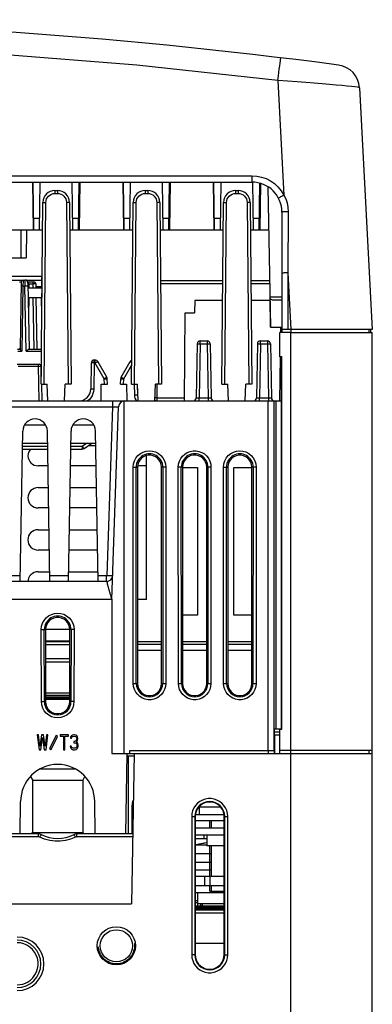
# Model space of a CAD drawing. Extents: x 0 to 420, y 0 to 297.
# Tile 13 of 62: x 100 to 115, y 71 to 112. Entities that reach past the tile are written whole.
import ezdxf

# ---------------------------------------------------------------- set-up
doc = ezdxf.new("R2010")
doc.units = 0
doc.header["$LTSCALE"] = 23.1
doc.linetypes.add('HIDDEN', pattern=[0.2, 0.1, -0.1])
doc.layers.get('0').update_dxf_attribs({"linetype": 'CONTINUOUS'})
for name, color, linetype in [('ALL_AXIS', 7, 'CONTINUOUS'), ('ALL_CURVE', 7, 'CONTINUOUS'), ('ALL_FEATURES', 7, 'CONTINUOUS'), ('DEFAULT_2', 8, 'HIDDEN')]:
    doc.layers.add(name, color=color, linetype=linetype)

msp = doc.modelspace()

# ---------------------------------------------------------------- linework, layer by layer
at = {"color": 7, "linetype": 'CONTINUOUS'}
for p, q in [((111.135, 98.12), (111.135, 99.138)), ((111.592, 99.138), (111.135, 99.138)), ((111.135, 98.138), (111.217, 98.138)), ((111.135, 98.12), (111.199, 98.12)), ((111.135, 82.656), (111.199, 82.656)), ((111.135, 81.638), (111.135, 82.656)), ((111.135, 82.638), (111.217, 82.638)), ((110.917, 82.263), (110.904, 82.263)), ((110.917, 82.138), (110.904, 82.138)), ((110.917, 82.088), (110.904, 82.088)), ((110.917, 81.955), (110.904, 81.955)), ((110.917, 81.828), (110.904, 81.828)), ((111.592, 81.763), (111.135, 81.763)), ((108.217, 75.913), (108.818, 75.913)), ((107.717, 75.513), (107.616, 75.513))]:
    msp.add_line(p, q, dxfattribs=at)
at = {"layer": 'ALL_AXIS', "color": 7, "linetype": 'CONTINUOUS'}
for p, q in [((111.592, 99.138), (114.967, 99.138)), ((101.404, 86.313), (102.404, 86.313)), ((101.404, 86.288), (102.404, 86.288)), ((110.917, 81.638), (110.917, 82.388)), ((104.791, 81.538), (105.074, 81.538)), ((104.842, 78.288), (104.842, 81.538)), ((105.037, 79.413), (104.992, 79.413)), ((104.992, 78.288), (104.992, 79.413)), ((107.768, 79.413), (108.666, 79.413)), ((107.779, 79.413), (107.779, 79.088)), ((108.813, 79.088), (107.621, 79.088)), ((108.819, 78.838), (107.615, 78.838)), ((108.282, 78.838), (108.282, 78.538)), ((108.092, 78.238), (108.092, 77.788)), ((108.819, 77.788), (108.092, 77.788)), ((108.282, 77.788), (108.282, 76.538)), ((107.615, 77.113), (108.282, 77.113)), ((108.282, 76.788), (107.615, 76.788)), ((107.615, 76.538), (108.818, 76.538)), ((107.615, 76.138), (108.818, 76.138)), ((108, 76.538), (108, 76.138)), ((108.282, 76.138), (108.282, 75.913)), ((107.717, 75.838), (107.717, 75.388)), ((108.282, 75.913), (108.818, 75.913)), ((108.818, 75.388), (107.717, 75.388)), ((107.907, 75.388), (107.907, 75.3)), ((107.907, 75.175), (107.907, 75.138))]:
    msp.add_line(p, q, dxfattribs=at)
at = {"layer": 'ALL_AXIS', "color": 9, "linetype": 'CONTINUOUS'}
for p, q in [((107.665, 77.829), (108.092, 77.829)), ((107.615, 77.478), (108.282, 77.478)), ((108.217, 76.538), (108.217, 76.138))]:
    msp.add_line(p, q, dxfattribs=at)
at = {"layer": 'ALL_AXIS', "color": 7, "linetype": 'CONTINUOUS'}
for centre, radius, start, end in [((107.772, 77.443), 0.4, 105.494, 113.6902), ((108.467, 74.938), 3, 97.1838, 105.494)]:
    msp.add_arc(centre, radius, start, end, dxfattribs=at)
at = {"layer": 'ALL_CURVE', "color": 40, "linetype": 'CONTINUOUS'}
msp.add_arc((108.467, 74.938), 3, 97.1809, 101.7807, dxfattribs=at)
at = {"layer": 'ALL_FEATURES', "color": 9, "linetype": 'CONTINUOUS'}
for p, q in [((111.047, 109.614), (111.072, 109.81)), ((111.047, 109.614), (111.297, 104.843)), ((59.967, 105.651), (109.967, 105.651)), ((109.967, 105.651), (109.967, 105.388)), ((101.789, 105.038), (101.789, 104.914)), ((101.789, 104.914), (101.895, 104.914)), ((101.895, 105.038), (101.895, 104.914)), ((105.539, 105.038), (105.539, 104.914)), ((105.539, 104.914), (105.645, 104.914)), ((105.645, 105.038), (105.645, 104.914)), ((109.289, 105.038), (109.289, 104.914)), ((109.289, 104.914), (109.395, 104.914)), ((109.395, 105.038), (109.395, 104.914)), ((101.348, 96.988), (101.414, 104.542)), ((102.27, 104.542), (102.336, 96.988)), ((105.098, 96.988), (105.164, 104.542)), ((106.02, 104.542), (106.086, 96.988)), ((108.848, 96.988), (108.914, 104.542)), ((109.77, 104.542), (109.836, 96.988)), ((111.477, 104.152), (111.467, 101.611)), ((101.153, 103.879), (100.905, 103.879)), ((102.778, 103.879), (102.53, 103.879)), ((104.903, 103.879), (104.655, 103.879)), ((106.528, 103.879), (106.28, 103.879)), ((108.653, 103.879), (108.405, 103.879)), ((110.278, 103.879), (110.03, 103.879)), ((111.467, 101.611), (111.467, 99.263)), ((111.467, 101.611), (111.59, 99.263)), ((100.466, 101.313), (100.463, 101.067)), ((100.544, 101.313), (100.546, 101.067)), ((101.242, 101.302), (100.593, 101.302)), ((100.669, 101.165), (100.714, 101.164)), ((100.714, 101.164), (100.711, 100.988)), ((100.714, 101.164), (100.714, 101.238)), ((100.714, 101.164), (100.869, 101.164)), ((100.869, 101.238), (100.869, 101.164)), ((100.869, 101.164), (100.902, 101.165)), ((100.869, 101.164), (100.872, 100.988)), ((108.759, 101.164), (106.174, 101.164)), ((110.705, 101.164), (109.924, 101.164)), ((100.463, 101.067), (100.416, 98.364)), ((100.463, 101.067), (100.546, 101.067)), ((100.593, 98.364), (100.546, 101.067)), ((101.242, 101.032), (100.997, 101.032)), ((100.704, 100.588), (100.692, 99.871)), ((100.879, 100.588), (100.917, 98.438)), ((111.217, 100.598), (110.727, 100.598)), ((111.592, 70.638), (111.592, 99.138)), ((111.596, 99.138), (111.596, 99.263)), ((107.821, 98.665), (107.781, 96.411)), ((107.821, 98.665), (107.821, 98.788)), ((107.821, 98.665), (108.113, 98.665)), ((108.113, 98.788), (108.113, 98.665)), ((108.113, 98.665), (108.152, 96.411)), ((110.321, 98.665), (110.281, 96.411)), ((110.321, 98.665), (110.321, 98.788)), ((110.321, 98.665), (110.613, 98.665)), ((110.613, 98.788), (110.613, 98.665)), ((110.613, 98.665), (110.652, 96.411)), ((100.245, 98.364), (100.416, 98.364)), ((100.593, 98.364), (101.235, 98.364)), ((103.419, 97.865), (103.4, 96.779)), ((103.419, 97.865), (103.419, 97.988)), ((103.462, 97.865), (103.419, 97.865)), ((103.462, 97.865), (103.462, 97.988)), ((103.838, 97.213), (103.462, 97.865)), ((100.266, 97.739), (101.093, 97.739)), ((101.093, 97.813), (101.093, 97.739)), ((101.093, 97.739), (101.127, 97.74)), ((101.093, 97.739), (101.118, 96.288)), ((104.646, 97.213), (104.98, 97.792)), ((103.842, 96.988), (103.838, 97.213)), ((104.642, 96.988), (104.646, 97.213)), ((105.08, 96.988), (105.088, 96.534)), ((106.034, 96.412), (106.029, 96.988)), ((103.221, 96.351), (103.148, 96.288)), ((104.184, 96.288), (104.184, 96.047)), ((104.654, 96.286), (104.654, 81.638)), ((106.034, 96.288), (106.034, 96.412)), ((106.034, 96.412), (107.173, 96.412)), ((107.781, 96.288), (107.781, 96.411)), ((107.781, 96.411), (108.152, 96.411)), ((108.152, 96.411), (108.152, 96.288)), ((110.281, 96.288), (110.281, 96.411)), ((110.281, 96.411), (110.652, 96.411)), ((110.647, 81.763), (110.647, 96.288)), ((110.652, 96.411), (110.652, 96.288)), ((110.897, 81.763), (110.897, 96.288)), ((110.963, 96.288), (110.963, 82.638)), ((65.75, 96.047), (104.184, 96.047)), ((104.184, 96.047), (103.939, 89.029)), ((101.402, 95.288), (100.532, 95.288)), ((103.402, 95.288), (102.532, 95.288)), ((100.447, 94.411), (101.487, 94.411)), ((102.447, 94.411), (102.927, 94.411)), ((102.927, 94.411), (103.105, 94.538)), ((102.927, 94.411), (102.927, 94.288)), ((105.045, 84.538), (105.038, 93.538)), ((105.038, 93.538), (105.217, 93.538)), ((105.17, 84.538), (105.163, 93.538)), ((106.395, 93.538), (106.217, 93.538)), ((106.271, 93.538), (106.264, 84.538)), ((106.395, 93.538), (106.389, 84.538)), ((106.92, 84.538), (106.913, 93.538)), ((107.092, 93.538), (106.913, 93.538)), ((107.045, 84.538), (107.038, 93.538)), ((108.27, 93.538), (108.092, 93.538)), ((108.146, 93.538), (108.139, 84.538)), ((108.27, 93.538), (108.264, 84.538)), ((108.795, 84.538), (108.788, 93.538)), ((108.788, 93.538), (108.967, 93.538)), ((108.92, 84.538), (108.913, 93.538)), ((110.145, 93.538), (109.967, 93.538)), ((110.021, 93.538), (110.014, 84.538)), ((110.145, 93.538), (110.139, 84.538)), ((99.58, 89.029), (100.353, 89.029)), ((101.58, 89.029), (102.353, 89.029)), ((103.58, 89.029), (103.939, 89.029)), ((103.942, 88.774), (103.955, 88.721)), ((103.955, 88.721), (103.963, 88.688)), ((103.963, 88.688), (103.973, 88.65)), ((104.154, 88.038), (65.779, 88.038)), ((101.227, 83.788), (101.225, 86.788)), ((101.225, 86.788), (101.404, 86.788)), ((101.352, 83.788), (101.35, 86.788)), ((102.584, 86.788), (102.404, 86.788)), ((102.459, 86.788), (102.457, 83.788)), ((102.584, 86.788), (102.581, 83.788)), ((101.404, 86.163), (102.404, 86.163)), ((105.217, 86.288), (106.217, 86.288)), ((107.092, 86.288), (108.092, 86.288)), ((108.967, 86.288), (109.967, 86.288)), ((106.217, 85.913), (105.217, 85.913)), ((108.092, 85.913), (107.092, 85.913)), ((109.967, 85.913), (108.967, 85.913)), ((101.404, 85.439), (102.404, 85.439)), ((105.045, 84.538), (105.217, 84.538)), ((106.217, 84.538), (106.389, 84.538)), ((106.92, 84.538), (107.092, 84.538)), ((108.092, 84.538), (108.264, 84.538)), ((108.795, 84.538), (108.967, 84.538)), ((109.967, 84.538), (110.139, 84.538)), ((102.404, 83.912), (101.404, 83.912)), ((101.227, 83.788), (101.404, 83.788)), ((102.581, 83.788), (102.404, 83.788)), ((110.649, 81.763), (110.649, 81.638)), ((110.899, 81.763), (110.899, 81.638)), ((107.469, 79.013), (107.614, 79.013)), ((107.469, 79.013), (107.469, 73.263)), ((107.594, 79.013), (107.594, 73.263)), ((108.819, 79.013), (108.965, 79.013)), ((108.84, 73.263), (108.84, 79.013)), ((108.965, 73.263), (108.965, 79.013)), ((101.107, 78.165), (101.107, 78.288)), ((102.701, 78.165), (102.701, 78.288)), ((101.107, 78.165), (98.951, 78.165)), ((105.015, 78.165), (102.701, 78.165)), ((107.717, 75.425), (107.616, 75.425)), ((107.616, 75.013), (108.818, 75.013)), ((107.616, 73.263), (107.469, 73.263)), ((108.817, 73.263), (108.965, 73.263))]:
    msp.add_line(p, q, dxfattribs=at)
at = {"layer": 'ALL_FEATURES', "color": 7, "linetype": 'CONTINUOUS'}
for p, q in [((114.434, 109.31), (114.96, 99.263)), ((59.967, 105.388), (109.967, 105.388)), ((100.859, 105.388), (100.882, 103.388)), ((100.911, 103.388), (100.887, 105.388)), ((101.147, 103.388), (101.172, 105.388)), ((102.536, 103.388), (102.512, 105.388)), ((102.772, 103.388), (102.797, 105.388)), ((102.825, 105.388), (102.801, 103.388)), ((104.609, 105.388), (104.632, 103.388)), ((104.661, 103.388), (104.637, 105.388)), ((104.897, 103.388), (104.922, 105.388)), ((106.286, 103.388), (106.262, 105.388)), ((106.522, 103.388), (106.547, 105.388)), ((106.575, 105.388), (106.551, 103.388)), ((108.359, 105.388), (108.382, 103.388)), ((108.411, 103.388), (108.387, 105.388)), ((108.672, 105.388), (108.647, 103.388)), ((110.036, 103.388), (110.012, 105.388)), ((110.272, 103.388), (110.296, 105.343)), ((110.324, 105.334), (110.301, 103.388)), ((101.789, 105.038), (101.895, 105.038)), ((105.539, 105.038), (105.645, 105.038)), ((109.289, 105.038), (109.395, 105.038)), ((110.634, 105.193), (110.736, 99.35)), ((101.223, 96.988), (101.289, 104.542)), ((102.395, 104.542), (102.461, 96.988)), ((104.973, 96.988), (105.039, 104.542)), ((106.145, 104.542), (106.211, 96.988)), ((108.723, 96.988), (108.789, 104.542)), ((109.895, 104.542), (109.961, 96.988)), ((111.217, 104.138), (111.217, 99.138)), ((101.279, 103.388), (98.655, 103.388)), ((100.377, 103.388), (100.382, 102.238)), ((100.606, 103.388), (100.592, 102.238)), ((105.029, 103.388), (102.405, 103.388)), ((108.779, 103.388), (106.155, 103.388)), ((110.666, 103.388), (109.905, 103.388)), ((98.665, 102.238), (100.592, 102.238)), ((99.64, 101.313), (100.544, 101.313)), ((100.391, 101.239), (100.342, 98.438)), ((100.664, 101.238), (100.919, 101.238)), ((100.669, 101.19), (100.717, 98.438)), ((100.994, 101.164), (100.997, 100.988)), ((108.76, 101.288), (106.173, 101.288)), ((110.703, 101.288), (109.923, 101.288)), ((101.242, 100.988), (101.242, 100.588)), ((100.679, 100.588), (101.242, 100.588)), ((101.004, 100.588), (101.042, 98.438)), ((101.248, 99.868), (101.229, 100.588)), ((107.604, 100.463), (107.582, 99.95)), ((108.753, 100.463), (107.604, 100.463)), ((110.717, 100.463), (109.93, 100.463)), ((110.747, 99.35), (110.727, 100.598)), ((111.217, 100.475), (110.853, 100.475)), ((107.173, 96.288), (107.192, 99.95)), ((107.192, 99.95), (107.582, 99.95)), ((110.736, 99.35), (111.217, 99.35)), ((111.164, 99.138), (111.167, 99.35)), ((114.96, 99.263), (111.217, 99.263)), ((114.842, 99.138), (114.842, 99.263)), ((114.904, 99.138), (114.904, 99.263)), ((114.967, 70.638), (114.967, 99.138)), ((107.696, 98.665), (107.656, 96.411)), ((107.821, 98.788), (108.113, 98.788)), ((108.238, 98.665), (108.277, 96.411)), ((110.196, 98.665), (110.156, 96.411)), ((110.321, 98.788), (110.613, 98.788)), ((110.738, 98.665), (110.777, 96.411)), ((100.241, 98.438), (100.342, 98.438)), ((100.706, 98.438), (101.236, 98.438)), ((103.294, 97.865), (103.275, 96.779)), ((103.462, 97.988), (103.419, 97.988)), ((103.946, 97.274), (103.57, 97.925)), ((104.537, 97.274), (104.914, 97.925)), ((111.129, 96.288), (111.152, 98.12)), ((111.19, 98.111), (111.181, 82.674)), ((111.199, 98.12), (111.19, 98.111)), ((111.217, 98.138), (111.199, 98.12)), ((111.217, 82.638), (111.217, 98.138)), ((100.216, 97.813), (101.143, 97.813)), ((101.218, 97.739), (101.226, 97.305)), ((103.967, 96.988), (103.963, 97.213)), ((104.517, 96.988), (104.521, 97.213)), ((101.223, 96.988), (101.467, 96.988)), ((101.231, 96.988), (101.243, 96.288)), ((101.491, 96.288), (101.467, 96.988)), ((102.192, 96.288), (102.217, 96.988)), ((102.461, 96.988), (102.217, 96.988)), ((103.705, 96.288), (103.717, 96.988)), ((103.717, 96.988), (103.967, 96.988)), ((104.517, 96.988), (104.767, 96.988)), ((104.767, 96.988), (104.779, 96.288)), ((104.973, 96.988), (105.217, 96.988)), ((105.205, 96.988), (105.213, 96.534)), ((105.241, 96.288), (105.217, 96.988)), ((105.942, 96.288), (105.967, 96.988)), ((106.211, 96.988), (105.967, 96.988)), ((108.723, 96.988), (108.967, 96.988)), ((108.991, 96.288), (108.967, 96.988)), ((109.692, 96.288), (109.717, 96.988)), ((109.961, 96.988), (109.717, 96.988)), ((65.279, 96.288), (104.654, 96.288)), ((104.684, 96.288), (111.189, 96.288)), ((104.154, 88.038), (104.434, 96.047)), ((100.349, 88.788), (100.458, 95.038)), ((101.585, 88.788), (101.476, 95.038)), ((102.349, 88.788), (102.458, 95.038)), ((103.585, 88.788), (103.476, 95.038)), ((100.445, 94.288), (101.489, 94.288)), ((100.449, 94.538), (101.484, 94.538)), ((102.445, 94.288), (102.927, 94.288)), ((102.449, 94.538), (103.484, 94.538)), ((102.999, 94.311), (103.317, 94.538)), ((103.171, 94.434), (103.486, 94.434)), ((105.592, 88.038), (105.592, 94.02)), ((101.501, 93.591), (101.092, 93.591)), ((103.501, 93.591), (102.433, 93.591)), ((105.217, 93.538), (105.217, 84.538)), ((105.592, 93.591), (105.222, 93.591)), ((106.217, 84.538), (106.217, 93.538)), ((107.092, 93.538), (107.092, 84.538)), ((107.092, 93.522), (107.717, 93.522)), ((107.717, 93.522), (107.717, 87.388)), ((108.092, 84.538), (108.092, 93.538)), ((108.967, 93.538), (108.967, 84.538)), ((109.217, 87.388), (109.217, 93.522)), ((109.217, 93.522), (109.967, 93.522)), ((109.967, 84.538), (109.967, 93.538)), ((101.092, 92.686), (101.517, 92.686)), ((102.417, 92.686), (103.517, 92.686)), ((101.531, 91.839), (101.092, 91.839)), ((103.531, 91.839), (102.402, 91.839)), ((101.092, 90.937), (101.547, 90.937)), ((102.387, 90.937), (103.547, 90.937)), ((101.562, 90.088), (101.092, 90.088)), ((103.562, 90.088), (102.372, 90.088)), ((101.092, 89.189), (101.578, 89.189)), ((102.356, 89.189), (103.578, 89.189)), ((103.939, 88.788), (65.995, 88.788)), ((104.154, 88.038), (104.154, 81.638)), ((105.592, 88.038), (105.217, 88.038)), ((107.717, 87.388), (107.092, 87.388)), ((109.967, 87.388), (109.217, 87.388)), ((101.404, 86.788), (101.404, 83.788)), ((102.404, 86.788), (101.404, 86.788)), ((102.404, 83.788), (102.404, 86.788)), ((106.217, 86.163), (105.217, 86.163)), ((108.092, 86.163), (107.092, 86.163)), ((109.967, 86.163), (108.967, 86.163)), ((102.404, 85.563), (101.404, 85.563)), ((102.404, 84.141), (101.404, 84.141)), ((101.404, 84.059), (102.404, 84.059)), ((102.404, 83.968), (101.404, 83.968)), ((101.404, 83.903), (102.404, 83.903)), ((101.404, 83.891), (102.404, 83.891)), ((101.057, 82.413), (101.13, 81.788)), ((101.111, 82.413), (101.057, 82.413)), ((101.166, 81.934), (101.111, 82.413)), ((101.239, 82.413), (101.166, 81.934)), ((101.203, 81.788), (101.275, 82.293)), ((101.312, 82.413), (101.239, 82.413)), ((101.275, 82.293), (101.348, 81.788)), ((101.385, 81.934), (101.312, 82.413)), ((101.439, 82.413), (101.385, 81.934)), ((101.421, 81.788), (101.494, 82.413)), ((101.494, 82.413), (101.439, 82.413)), ((101.842, 82.375), (101.571, 81.843)), ((101.633, 81.801), (101.904, 82.333)), ((101.904, 82.333), (101.842, 82.375)), ((102.005, 82.413), (102.005, 82.346)), ((102.351, 82.413), (102.005, 82.413)), ((102.005, 82.346), (102.15, 82.346)), ((102.15, 82.346), (102.15, 81.788)), ((102.205, 81.788), (102.205, 82.346)), ((102.205, 82.346), (102.351, 82.346)), ((102.351, 82.346), (102.351, 82.413)), ((102.442, 82.32), (102.433, 82.267)), ((102.479, 82.373), (102.442, 82.32)), ((102.515, 82.4), (102.479, 82.373)), ((102.479, 82.267), (102.497, 82.307)), ((102.497, 82.307), (102.524, 82.333)), ((102.579, 82.413), (102.515, 82.4)), ((102.524, 82.333), (102.57, 82.346)), ((102.57, 82.346), (102.606, 82.346)), ((102.597, 82.413), (102.579, 82.413)), ((102.661, 82.4), (102.597, 82.413)), ((102.606, 82.346), (102.652, 82.333)), ((102.652, 82.333), (102.679, 82.307)), ((102.697, 82.373), (102.661, 82.4)), ((102.679, 82.307), (102.697, 82.267)), ((102.734, 82.32), (102.697, 82.373)), ((102.743, 82.267), (102.734, 82.32)), ((111.135, 82.638), (110.904, 82.638)), ((110.904, 81.638), (110.904, 82.638)), ((111.135, 82.513), (110.904, 82.513)), ((111.181, 82.674), (111.199, 82.656)), ((111.199, 82.656), (111.217, 82.638)), ((102.424, 81.934), (102.433, 81.894)), ((102.469, 81.934), (102.424, 81.934)), ((102.433, 82.267), (102.479, 82.267)), ((102.433, 81.894), (102.451, 81.854)), ((102.479, 81.908), (102.469, 81.934)), ((102.497, 81.881), (102.479, 81.908)), ((102.515, 81.868), (102.497, 81.881)), ((102.561, 81.854), (102.515, 81.868)), ((102.57, 82.134), (102.57, 82.08)), ((102.606, 82.134), (102.57, 82.134)), ((102.57, 82.08), (102.606, 82.08)), ((102.661, 82.16), (102.606, 82.134)), ((102.606, 82.08), (102.661, 82.067)), ((102.661, 81.868), (102.615, 81.854)), ((102.679, 82.187), (102.661, 82.16)), ((102.661, 82.067), (102.688, 82.041)), ((102.679, 81.881), (102.661, 81.868)), ((102.697, 82.24), (102.679, 82.187)), ((102.679, 82.107), (102.716, 82.147)), ((102.725, 82.08), (102.679, 82.107)), ((102.697, 81.908), (102.679, 81.881)), ((102.688, 82.041), (102.706, 81.987)), ((102.697, 82.267), (102.697, 82.24)), ((102.706, 81.934), (102.697, 81.908)), ((102.706, 81.987), (102.706, 81.934)), ((102.716, 82.147), (102.734, 82.187)), ((102.743, 82.041), (102.725, 82.08)), ((102.725, 81.854), (102.743, 81.894)), ((102.734, 82.187), (102.743, 82.24)), ((102.743, 82.24), (102.743, 82.267)), ((102.752, 81.987), (102.743, 82.041)), ((102.743, 81.894), (102.752, 81.934)), ((102.752, 81.934), (102.752, 81.987)), ((101.13, 81.788), (101.203, 81.788)), ((101.348, 81.788), (101.421, 81.788)), ((101.571, 81.843), (101.633, 81.801)), ((102.15, 81.788), (102.205, 81.788)), ((102.451, 81.854), (102.479, 81.828)), ((102.479, 81.828), (102.515, 81.801)), ((102.515, 81.801), (102.551, 81.788)), ((102.551, 81.788), (102.624, 81.788)), ((102.615, 81.854), (102.561, 81.854)), ((102.624, 81.788), (102.661, 81.801)), ((102.661, 81.801), (102.697, 81.828)), ((102.697, 81.828), (102.725, 81.854)), ((104.154, 81.638), (114.967, 81.638)), ((104.734, 78.288), (104.793, 81.638)), ((104.904, 81.763), (110.899, 81.763)), ((104.904, 81.638), (104.904, 81.763)), ((105.076, 81.638), (104.967, 75.388)), ((114.967, 81.763), (111.592, 81.763)), ((114.842, 81.638), (114.842, 81.763)), ((100.777, 80.675), (100.867, 80.513)), ((101.194, 80.996), (102.615, 80.996)), ((102.954, 80.516), (103.033, 80.674)), ((100.854, 80.525), (100.854, 78.338)), ((100.854, 80.525), (100.867, 80.513)), ((102.954, 80.513), (100.854, 80.513)), ((102.954, 80.516), (102.954, 78.348)), ((100.343, 78.288), (100.367, 79.638)), ((103.465, 78.288), (103.442, 79.638)), ((104.992, 79.438), (105.032, 79.663)), ((104.992, 79.413), (104.992, 79.438)), ((105.041, 79.663), (105.032, 79.663)), ((107.614, 79.013), (107.616, 73.263)), ((108.817, 73.263), (108.819, 79.013)), ((101.107, 78.288), (98.951, 78.288)), ((100.854, 78.338), (100.804, 78.288)), ((100.854, 78.35), (102.954, 78.35)), ((105.017, 78.288), (102.701, 78.288)), ((103.009, 78.288), (102.954, 78.348)), ((107.615, 78.538), (108.819, 78.538)), ((108.819, 78.238), (107.615, 78.238)), ((107.967, 78.238), (107.967, 78.08)), ((108.092, 78.08), (107.615, 78.08)), ((108.818, 75.838), (107.615, 75.838)), ((64.967, 75.388), (104.967, 75.388)), ((107.717, 75.371), (107.717, 75.3)), ((107.616, 75.3), (108.818, 75.3)), ((107.616, 75.138), (108.818, 75.138))]:
    msp.add_line(p, q, dxfattribs=at)
at = {"layer": 'ALL_FEATURES', "color": 3, "linetype": 'CONTINUOUS'}
for p, q in [((101.242, 101.463), (99.667, 101.463)), ((101.242, 100.988), (101.242, 101.463)), ((100.672, 100.988), (101.242, 100.988)), ((111.135, 82.388), (110.904, 82.388)), ((107.616, 75.238), (108.818, 75.238)), ((108.818, 75.175), (107.616, 75.175))]:
    msp.add_line(p, q, dxfattribs=at)
at = {"layer": 'ALL_FEATURES', "color": 2, "linetype": 'CONTINUOUS'}
msp.add_line((108.818, 73.738), (107.616, 73.738), dxfattribs=at)
at = {"layer": 'ALL_FEATURES', "color": 9, "linetype": 'CONTINUOUS'}
for points in [[(111.047, 109.614), (105.189, 110.244), (99.584, 110.696), (93.959, 111.003), (88.33, 111.164), (82.695, 111.178), (77.082, 111.047), (71.236, 110.754), (65.129, 110.28), (58.886, 109.614)], [(111.072, 109.81), (111.087, 109.939), (111.106, 110.088), (111.123, 110.222), (111.138, 110.337), (111.15, 110.43), (111.159, 110.498), (111.165, 110.54), (111.168, 110.554)], [(113.711, 109.398), (113.463, 109.422), (113.186, 109.446), (112.883, 109.472), (112.556, 109.5), (112.211, 109.527), (111.842, 109.556), (111.451, 109.585), (111.047, 109.614)], [(114.434, 109.31), (114.412, 109.318), (114.349, 109.329), (114.246, 109.342), (114.104, 109.358), (113.925, 109.377), (113.711, 109.398)], [(109.967, 105.651), (110.172, 105.637), (110.368, 105.596), (110.558, 105.53), (110.737, 105.438), (110.901, 105.324), (111.05, 105.189), (111.184, 105.028), (111.297, 104.843)], [(101.414, 104.542), (101.422, 104.615), (101.443, 104.684), (101.477, 104.748), (101.523, 104.804), (101.579, 104.85), (101.644, 104.885), (101.715, 104.907), (101.789, 104.914)], [(101.895, 104.914), (101.968, 104.907), (102.037, 104.886), (102.101, 104.852), (102.157, 104.807), (102.204, 104.751), (102.239, 104.687), (102.262, 104.617), (102.27, 104.542)], [(105.164, 104.542), (105.172, 104.615), (105.193, 104.684), (105.227, 104.748), (105.273, 104.804), (105.329, 104.85), (105.394, 104.885), (105.465, 104.907), (105.539, 104.914)], [(105.645, 104.914), (105.718, 104.907), (105.787, 104.886), (105.851, 104.852), (105.907, 104.807), (105.954, 104.751), (105.989, 104.687), (106.012, 104.617), (106.02, 104.542)], [(108.914, 104.542), (108.922, 104.615), (108.943, 104.684), (108.977, 104.748), (109.023, 104.804), (109.079, 104.85), (109.144, 104.885), (109.215, 104.907), (109.289, 104.914)], [(109.395, 104.914), (109.468, 104.907), (109.537, 104.886), (109.601, 104.852), (109.657, 104.807), (109.704, 104.751), (109.739, 104.687), (109.762, 104.617), (109.77, 104.542)], [(111.297, 104.843), (111.247, 104.817), (111.2, 104.791), (111.157, 104.768), (111.122, 104.747), (111.096, 104.731), (111.08, 104.72), (111.076, 104.715)], [(111.297, 104.843), (111.372, 104.688), (111.427, 104.527), (111.464, 104.348), (111.477, 104.152)], [(101.289, 104.542), (101.295, 104.543), (101.313, 104.543), (101.34, 104.543), (101.375, 104.543), (101.414, 104.542)], [(102.395, 104.542), (102.389, 104.543), (102.371, 104.543), (102.343, 104.543), (102.308, 104.543), (102.27, 104.542)], [(105.039, 104.542), (105.045, 104.543), (105.063, 104.543), (105.09, 104.543), (105.125, 104.543), (105.164, 104.542)], [(106.145, 104.542), (106.139, 104.543), (106.121, 104.543), (106.093, 104.543), (106.058, 104.543), (106.02, 104.542)], [(108.789, 104.542), (108.795, 104.543), (108.813, 104.543), (108.84, 104.543), (108.875, 104.543), (108.914, 104.542)], [(109.895, 104.542), (109.889, 104.543), (109.871, 104.543), (109.843, 104.543), (109.808, 104.543), (109.77, 104.542)], [(111.477, 104.152), (111.42, 104.151), (111.365, 104.15), (111.316, 104.149), (111.274, 104.147), (111.243, 104.144), (111.223, 104.141), (111.217, 104.138)], [(111.467, 101.611), (111.411, 101.611), (111.358, 101.61), (111.311, 101.608), (111.271, 101.606), (111.242, 101.604), (111.223, 101.601), (111.217, 101.598)], [(100.316, 101.239), (100.332, 101.239), (100.348, 101.24), (100.363, 101.24), (100.374, 101.24), (100.383, 101.24), (100.389, 101.239), (100.391, 101.239)], [(100.902, 101.165), (100.937, 101.165), (100.954, 101.165), (100.968, 101.165), (100.979, 101.165), (100.988, 101.165), (100.993, 101.164), (100.994, 101.164)], [(100.463, 101.067), (100.44, 101.068), (100.419, 101.068), (100.402, 101.068), (100.391, 101.068), (100.388, 101.067)], [(100.546, 101.067), (100.578, 101.068), (100.608, 101.068), (100.634, 101.068), (100.654, 101.068), (100.667, 101.068), (100.671, 101.067)], [(107.696, 98.665), (107.7, 98.666), (107.713, 98.666), (107.733, 98.666), (107.758, 98.666), (107.789, 98.666), (107.821, 98.665)], [(108.113, 98.665), (108.145, 98.666), (108.175, 98.666), (108.201, 98.666), (108.221, 98.666), (108.234, 98.666), (108.238, 98.665)], [(110.196, 98.665), (110.2, 98.666), (110.213, 98.666), (110.233, 98.666), (110.258, 98.666), (110.289, 98.666), (110.321, 98.665)], [(110.613, 98.665), (110.645, 98.666), (110.675, 98.666), (110.701, 98.666), (110.721, 98.666), (110.734, 98.666), (110.738, 98.665)], [(103.419, 97.865), (103.387, 97.866), (103.357, 97.866), (103.331, 97.866), (103.311, 97.866), (103.299, 97.866), (103.294, 97.865)], [(103.462, 97.865), (103.49, 97.881), (103.516, 97.896), (103.538, 97.908), (103.555, 97.918), (103.566, 97.924), (103.57, 97.925)], [(104.914, 97.925), (104.918, 97.924), (104.929, 97.918), (104.946, 97.908), (104.968, 97.896), (104.981, 97.889)], [(101.127, 97.74), (101.161, 97.74), (101.177, 97.74), (101.191, 97.74), (101.202, 97.74), (101.21, 97.74), (101.216, 97.739), (101.218, 97.739)], [(103.838, 97.213), (103.866, 97.229), (103.892, 97.244), (103.914, 97.257), (103.931, 97.266), (103.942, 97.272), (103.946, 97.274)], [(103.838, 97.213), (103.87, 97.214), (103.9, 97.214), (103.926, 97.214), (103.946, 97.214), (103.959, 97.214), (103.963, 97.213)], [(104.521, 97.213), (104.525, 97.214), (104.538, 97.214), (104.557, 97.214), (104.583, 97.214), (104.613, 97.214), (104.646, 97.213)], [(104.537, 97.274), (104.541, 97.272), (104.552, 97.266), (104.57, 97.257), (104.592, 97.244), (104.618, 97.229), (104.646, 97.213)], [(103.4, 96.779), (103.391, 96.684), (103.368, 96.592), (103.331, 96.504), (103.282, 96.424), (103.221, 96.351)], [(103.4, 96.779), (103.368, 96.78), (103.338, 96.78), (103.312, 96.78), (103.292, 96.78), (103.28, 96.78), (103.275, 96.779)], [(105.088, 96.534), (105.095, 96.466), (105.114, 96.401), (105.145, 96.341), (105.185, 96.288)], [(105.213, 96.534), (105.208, 96.534), (105.196, 96.534), (105.176, 96.534), (105.15, 96.534), (105.12, 96.534), (105.088, 96.534)], [(106.034, 96.412), (106.002, 96.412), (105.972, 96.411), (105.947, 96.411)], [(107.781, 96.411), (107.757, 96.41), (107.734, 96.41), (107.712, 96.41), (107.693, 96.41), (107.678, 96.41), (107.666, 96.41), (107.659, 96.41), (107.656, 96.411)], [(108.277, 96.411), (108.275, 96.41), (108.268, 96.41), (108.256, 96.41), (108.241, 96.41), (108.222, 96.41), (108.2, 96.41), (108.177, 96.41), (108.152, 96.411)], [(110.281, 96.411), (110.257, 96.41), (110.234, 96.41), (110.212, 96.41), (110.193, 96.41), (110.178, 96.41), (110.166, 96.41), (110.159, 96.41), (110.156, 96.411)], [(110.777, 96.411), (110.775, 96.41), (110.768, 96.41), (110.756, 96.41), (110.741, 96.41), (110.722, 96.41), (110.7, 96.41), (110.677, 96.41), (110.652, 96.411)], [(104.184, 96.047), (104.233, 96.048), (104.28, 96.049), (104.323, 96.05), (104.361, 96.05), (104.392, 96.05), (104.415, 96.049), (104.429, 96.048), (104.434, 96.047)], [(102.999, 94.311), (102.997, 94.314), (102.989, 94.324), (102.978, 94.34), (102.963, 94.361), (102.945, 94.385), (102.927, 94.411)], [(105.038, 93.538), (105.051, 93.671), (105.09, 93.798), (105.152, 93.915), (105.236, 94.017), (105.338, 94.101), (105.454, 94.164), (105.581, 94.203), (105.713, 94.217), (105.844, 94.205), (105.971, 94.167), (106.089, 94.106), (106.192, 94.023), (106.277, 93.922), (106.341, 93.805), (106.382, 93.674), (106.395, 93.538)], [(106.913, 93.538), (106.925, 93.663), (106.959, 93.783), (107.014, 93.895), (107.089, 93.994), (107.181, 94.078), (107.287, 94.144), (107.402, 94.19), (107.525, 94.214), (107.649, 94.214), (107.772, 94.193), (107.889, 94.149), (107.995, 94.084), (108.088, 94.001), (108.164, 93.903), (108.222, 93.79), (108.258, 93.666), (108.27, 93.538)], [(108.788, 93.538), (108.801, 93.671), (108.84, 93.798), (108.902, 93.915), (108.986, 94.017), (109.088, 94.101), (109.204, 94.164), (109.331, 94.203), (109.463, 94.217), (109.594, 94.205), (109.721, 94.167), (109.839, 94.106), (109.942, 94.023), (110.027, 93.922), (110.091, 93.805), (110.132, 93.674), (110.145, 93.538)], [(103.939, 89.029), (104.004, 89.027), (104.064, 89.026), (104.116, 89.026), (104.155, 89.026), (104.18, 89.027), (104.189, 89.029)], [(103.939, 88.788), (103.939, 88.787), (103.942, 88.774)], [(103.973, 88.65), (103.978, 88.628), (103.984, 88.606), (103.99, 88.582), (103.997, 88.557), (104.004, 88.53), (104.011, 88.503), (104.019, 88.474), (104.027, 88.445), (104.036, 88.414), (104.045, 88.383), (104.054, 88.35), (104.064, 88.318), (104.074, 88.284), (104.084, 88.25), (104.095, 88.215), (104.106, 88.18), (104.118, 88.145), (104.13, 88.109), (104.142, 88.074), (104.154, 88.038)], [(101.225, 86.788), (101.238, 86.921), (101.277, 87.048), (101.339, 87.165), (101.423, 87.267), (101.525, 87.352), (101.642, 87.415), (101.768, 87.454), (101.9, 87.468), (102.032, 87.455), (102.159, 87.418), (102.276, 87.356), (102.38, 87.273), (102.465, 87.172), (102.529, 87.055), (102.57, 86.924), (102.584, 86.788)], [(106.389, 84.538), (106.377, 84.414), (106.343, 84.295), (106.288, 84.185), (106.214, 84.087), (106.123, 84.004), (106.019, 83.938), (105.904, 83.893), (105.783, 83.87), (105.66, 83.869), (105.539, 83.89), (105.424, 83.934), (105.318, 83.997), (105.226, 84.079), (105.151, 84.176), (105.094, 84.288), (105.057, 84.411), (105.045, 84.538)], [(108.264, 84.538), (108.252, 84.414), (108.218, 84.295), (108.163, 84.185), (108.089, 84.087), (107.998, 84.004), (107.894, 83.938), (107.779, 83.893), (107.658, 83.87), (107.535, 83.869), (107.414, 83.89), (107.299, 83.934), (107.193, 83.997), (107.101, 84.079), (107.026, 84.176), (106.969, 84.288), (106.932, 84.411), (106.92, 84.538)], [(110.139, 84.538), (110.127, 84.414), (110.093, 84.295), (110.038, 84.185), (109.964, 84.087), (109.873, 84.004), (109.769, 83.938), (109.654, 83.893), (109.533, 83.87), (109.41, 83.869), (109.289, 83.89), (109.174, 83.934), (109.068, 83.997), (108.976, 84.079), (108.901, 84.176), (108.844, 84.288), (108.807, 84.411), (108.795, 84.538)], [(102.581, 83.788), (102.568, 83.655), (102.53, 83.529), (102.467, 83.412), (102.384, 83.31), (102.282, 83.227), (102.166, 83.164), (102.04, 83.125), (101.909, 83.111), (101.777, 83.123), (101.651, 83.161), (101.534, 83.222), (101.431, 83.304), (101.346, 83.405), (101.282, 83.522), (101.241, 83.652), (101.227, 83.788)], [(108.965, 79.013), (108.955, 79.136), (108.924, 79.256), (108.874, 79.369), (108.807, 79.472), (108.723, 79.563), (108.626, 79.639), (108.517, 79.698), (108.4, 79.738), (108.279, 79.758), (108.155, 79.758), (108.033, 79.738), (107.916, 79.698), (107.808, 79.639), (107.71, 79.563), (107.627, 79.472), (107.559, 79.369), (107.509, 79.255), (107.479, 79.135), (107.469, 79.013)], [(101.163, 78.152), (101.177, 78.181), (101.191, 78.207), (101.202, 78.23), (101.211, 78.247), (101.217, 78.258), (101.219, 78.262)], [(102.646, 78.152), (102.631, 78.181), (102.618, 78.207), (102.606, 78.23), (102.598, 78.247), (102.592, 78.258), (102.59, 78.262)], [(101.163, 78.152), (101.144, 78.16), (101.125, 78.164), (101.107, 78.165)], [(102.646, 78.152), (102.444, 78.068), (102.232, 78.01), (102.014, 77.981), (101.794, 77.981), (101.576, 78.01), (101.364, 78.068), (101.163, 78.152)], [(102.701, 78.165), (102.683, 78.164), (102.664, 78.159), (102.646, 78.152)], [(107.469, 73.263), (107.479, 73.14), (107.51, 73.02), (107.559, 72.907), (107.627, 72.804), (107.71, 72.713), (107.808, 72.637), (107.916, 72.578), (108.033, 72.538), (108.155, 72.518), (108.279, 72.518), (108.4, 72.538), (108.517, 72.578), (108.626, 72.637), (108.723, 72.713), (108.807, 72.804), (108.875, 72.907), (108.924, 73.021), (108.955, 73.141), (108.965, 73.263)]]:
    msp.add_lwpolyline(points, dxfattribs=at)
at = {"layer": 'ALL_FEATURES', "color": 7, "linetype": 'CONTINUOUS'}
for points in [[(110.853, 100.475), (110.821, 100.48), (110.791, 100.492), (110.765, 100.511), (110.744, 100.537), (110.732, 100.567), (110.727, 100.598)], [(100.309, 98.47), (100.321, 98.458), (100.331, 98.448), (100.339, 98.441), (100.345, 98.435)], [(100.345, 98.435), (100.352, 98.428), (100.363, 98.418), (100.375, 98.405)], [(100.375, 98.405), (100.402, 98.378), (100.416, 98.364)], [(100.593, 98.364), (100.62, 98.385), (100.644, 98.403), (100.664, 98.418), (100.682, 98.429), (100.695, 98.436), (100.706, 98.438)], [(100.776, 94.288), (100.742, 94.246), (100.703, 94.174), (100.679, 94.095), (100.671, 94.012), (100.679, 93.93), (100.703, 93.851), (100.742, 93.778), (100.794, 93.715), (100.858, 93.662), (100.931, 93.623), (101.01, 93.599), (101.092, 93.591)], [(106.217, 93.538), (106.206, 93.641), (106.174, 93.741), (106.122, 93.831), (106.052, 93.909), (105.967, 93.971), (105.872, 94.013), (105.77, 94.035), (105.665, 94.035), (105.563, 94.014), (105.467, 93.971), (105.382, 93.909), (105.312, 93.832), (105.26, 93.742), (105.228, 93.641), (105.217, 93.538)], [(108.092, 93.538), (108.081, 93.641), (108.049, 93.741), (107.997, 93.831), (107.927, 93.909), (107.842, 93.971), (107.747, 94.013), (107.645, 94.035), (107.54, 94.035), (107.438, 94.014), (107.342, 93.971), (107.257, 93.909), (107.187, 93.832), (107.135, 93.742), (107.103, 93.641), (107.092, 93.538)], [(109.967, 93.538), (109.956, 93.641), (109.924, 93.741), (109.872, 93.831), (109.802, 93.909), (109.717, 93.971), (109.622, 94.013), (109.519, 94.035), (109.415, 94.035), (109.312, 94.013), (109.217, 93.971), (109.132, 93.91), (109.062, 93.832), (109.01, 93.741), (108.978, 93.642), (108.967, 93.538)], [(101.092, 92.686), (101.009, 92.677), (100.93, 92.653), (100.857, 92.614), (100.793, 92.562), (100.74, 92.498), (100.701, 92.424), (100.677, 92.345), (100.669, 92.262), (100.677, 92.18), (100.701, 92.101), (100.74, 92.027), (100.793, 91.963), (100.857, 91.911), (100.93, 91.872), (101.009, 91.848), (101.092, 91.839)], [(101.092, 90.937), (101.009, 90.929), (100.929, 90.905), (100.856, 90.866), (100.791, 90.813), (100.739, 90.749), (100.699, 90.675), (100.675, 90.595), (100.667, 90.512), (100.675, 90.43), (100.699, 90.35), (100.739, 90.276), (100.791, 90.212), (100.856, 90.159), (100.929, 90.12), (101.009, 90.096), (101.092, 90.088)], [(101.092, 89.189), (101.009, 89.181), (100.929, 89.157), (100.855, 89.117), (100.79, 89.064), (100.737, 89), (100.698, 88.926), (100.673, 88.846), (100.668, 88.788)], [(103.939, 88.788), (103.931, 88.796), (103.927, 88.819), (103.926, 88.857), (103.928, 88.907), (103.933, 88.966), (103.939, 89.029)], [(102.404, 86.788), (102.394, 86.891), (102.361, 86.991), (102.309, 87.081), (102.239, 87.159), (102.155, 87.221), (102.059, 87.263), (101.957, 87.285), (101.853, 87.285), (101.75, 87.263), (101.654, 87.221), (101.57, 87.16), (101.5, 87.082), (101.448, 86.991), (101.415, 86.892), (101.404, 86.788)], [(105.217, 84.538), (105.228, 84.435), (105.26, 84.335), (105.312, 84.245), (105.381, 84.167), (105.467, 84.105), (105.562, 84.063), (105.664, 84.041), (105.769, 84.041), (105.871, 84.062), (105.966, 84.105), (106.052, 84.167), (106.121, 84.244), (106.173, 84.334), (106.206, 84.434), (106.217, 84.538)], [(107.092, 84.538), (107.103, 84.435), (107.135, 84.335), (107.187, 84.245), (107.256, 84.167), (107.342, 84.105), (107.437, 84.063), (107.539, 84.041), (107.644, 84.041), (107.746, 84.062), (107.841, 84.105), (107.927, 84.167), (107.996, 84.244), (108.048, 84.334), (108.081, 84.434), (108.092, 84.538)], [(108.967, 84.538), (108.978, 84.435), (109.01, 84.335), (109.062, 84.245), (109.131, 84.167), (109.217, 84.105), (109.312, 84.063), (109.414, 84.041), (109.519, 84.041), (109.621, 84.062), (109.716, 84.105), (109.802, 84.167), (109.871, 84.244), (109.923, 84.334), (109.956, 84.434), (109.967, 84.538)], [(101.404, 83.788), (101.415, 83.685), (101.447, 83.585), (101.499, 83.495), (101.569, 83.417), (101.654, 83.355), (101.749, 83.313), (101.852, 83.291), (101.956, 83.291), (102.059, 83.312), (102.154, 83.355), (102.239, 83.416), (102.309, 83.494), (102.361, 83.584), (102.393, 83.684), (102.404, 83.788)], [(108.819, 79.013), (108.81, 79.117), (108.783, 79.219), (108.739, 79.314), (108.679, 79.4), (108.604, 79.474), (108.519, 79.534), (108.424, 79.579), (108.322, 79.606), (108.217, 79.615), (108.113, 79.606), (108.011, 79.579), (107.916, 79.535), (107.83, 79.475), (107.755, 79.4), (107.695, 79.314), (107.651, 79.219), (107.624, 79.117), (107.614, 79.013)], [(100.658, 72.131), (100.776, 72.213), (100.878, 72.313), (100.963, 72.428), (101.028, 72.556), (101.072, 72.692), (101.092, 72.834), (101.09, 72.977), (101.064, 73.118), (101.015, 73.253), (100.946, 73.378), (100.856, 73.49), (100.75, 73.586), (100.63, 73.663), (100.498, 73.72), (100.36, 73.755), (100.217, 73.767)], [(107.616, 73.263), (107.625, 73.159), (107.652, 73.058), (107.696, 72.963), (107.756, 72.878), (107.831, 72.803), (107.916, 72.743), (108.011, 72.699), (108.112, 72.672), (108.216, 72.662), (108.32, 72.671), (108.422, 72.699), (108.517, 72.743), (108.602, 72.803), (108.677, 72.877), (108.737, 72.963), (108.781, 73.057), (108.808, 73.159), (108.817, 73.263)], [(100.217, 72.015), (100.341, 72.023), (100.461, 72.048), (100.567, 72.085), (100.658, 72.131)]]:
    msp.add_lwpolyline(points, dxfattribs=at)
for radius in [0.794, 0.669]:
    msp.add_circle((104.342, 73.638), radius, dxfattribs=at)
for centre, radius, start, end in [((84.967, -105.362), 217.5, 82.44412, 97.55588), ((113.435, 109.258), 1, 3, 82.4441), ((109.967, 104.138), 1.25, 0, 90), ((101.789, 104.538), 0.5, 90, 179.5), ((101.895, 104.538), 0.5, 0.5, 90), ((105.539, 104.538), 0.5, 90, 179.5), ((105.645, 104.538), 0.5, 0.5, 90), ((109.289, 104.538), 0.5, 90, 179.5), ((109.395, 104.538), 0.5, 0.5, 90), ((100.466, 101.238), 0.075, 90, 179), ((100.544, 101.188), 0.125, 1.0005, 90), ((100.664, 101.163), 0.075, 90, 95.2173), ((100.919, 101.163), 0.075, 1, 90), ((107.821, 98.663), 0.125, 90, 179), ((108.113, 98.663), 0.125, 1, 90), ((110.321, 98.663), 0.125, 90, 179), ((110.613, 98.663), 0.125, 1, 90), ((103.419, 97.863), 0.125, 90, 179), ((103.462, 97.863), 0.125, 30, 90), ((105.022, 97.863), 0.125, 109.0101, 150), ((101.143, 97.738), 0.075, 1, 90), ((103.838, 97.211), 0.125, 1, 30), ((104.646, 97.211), 0.125, 150, 179), ((102.775, 96.788), 0.5, 270, 359), ((104.684, 96.038), 0.25, 90, 178), ((105.463, 96.538), 0.25, 181, 204.9007), ((105.199, 96.413), 0.125, 284.9166, 290.7965), ((106.034, 96.413), 0.125, 225.2502, 270), ((107.531, 96.413), 0.125, 269.9999, 359), ((108.402, 96.413), 0.125, 181, 270), ((110.031, 96.413), 0.125, 269.9999, 359), ((110.902, 96.413), 0.125, 181, 255.1673), ((100.967, 95.029), 0.509, 1, 179), ((102.967, 95.029), 0.509, 1, 179), ((102.927, 94.413), 0.125, 270, 305.5377), ((103.939, 89.038), 0.25, 270, 358), ((101.904, 79.638), 1.538, 0, 180), ((101.107, 78.038), 0.25, 63.5219, 90), ((101.904, 79.638), 1.538, 243.5219, 296.4781), ((102.701, 78.038), 0.25, 90, 116.4781)]:
    msp.add_arc(centre, radius, start, end, dxfattribs=at)
at = {"layer": 'ALL_FEATURES', "color": 9, "linetype": 'CONTINUOUS'}
for centre, radius, start, end in [((105.717, 93.538), 0.554, 359.9563, 180.0437), ((107.592, 93.538), 0.554, 359.9563, 180.0437), ((109.467, 93.538), 0.554, 359.9563, 180.0437), ((101.904, 86.788), 0.555, 359.9563, 180.0437), ((105.717, 84.538), 0.547, 180.0437, 359.9563), ((107.592, 84.538), 0.547, 180.0437, 359.9563), ((109.467, 84.538), 0.547, 180.0437, 359.9563), ((101.904, 83.788), 0.552, 180.0437, 359.9563), ((108.217, 79.013), 0.623, 0, 180), ((100.217, 72.888), 1.115, 270, 90), ((100.217, 72.888), 0.99, 270, 90), ((108.217, 73.263), 0.623, 180, 360)]:
    msp.add_arc(centre, radius, start, end, dxfattribs=at)
at = {"layer": 'DEFAULT_2', "color": 8, "linetype": 'HIDDEN'}
for p, q in [((108.217, 78.538), (108.217, 78.838)), ((108.217, 76.538), (108.217, 77.788)), ((108.217, 75.913), (108.217, 76.138)), ((107.842, 75.3), (107.842, 75.388)), ((107.842, 75.138), (107.842, 75.175))]:
    msp.add_line(p, q, dxfattribs=at)
msp.add_circle((104.342, 73.638), 0.75, dxfattribs=at)

doc.saveas('drawing.dxf')
